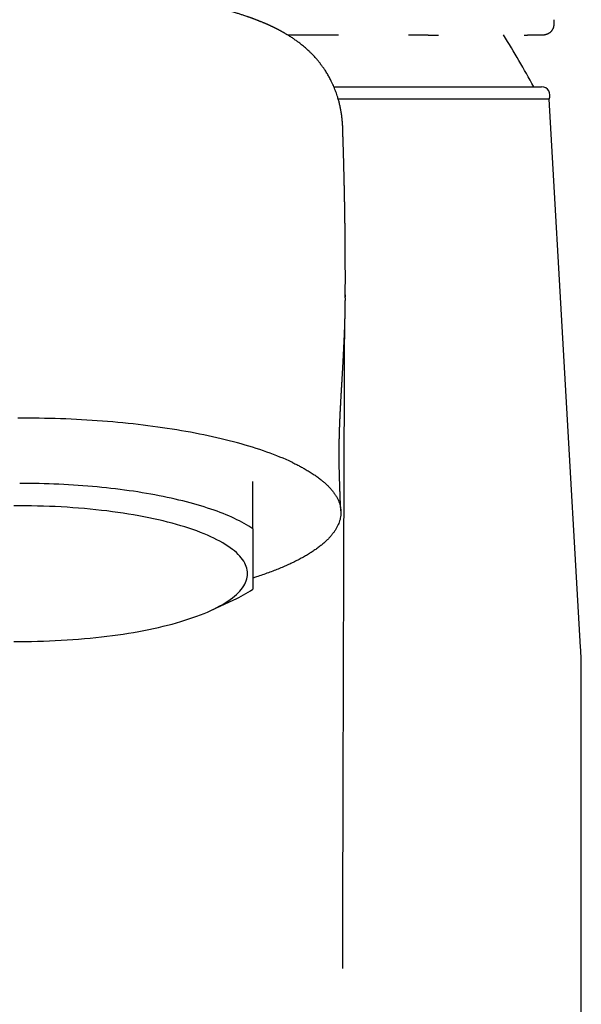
# Model space of a CAD drawing. Header units: millimetres. Extents: x 8 to 755, y 12 to 755.
# Tile 10 of 31: x 339 to 366, y 604 to 651. Entities that reach past the tile are written whole.
import ezdxf

# ---------------------------------------------------------------- set-up
doc = ezdxf.new("R2010")
doc.units = ezdxf.units.MM

msp = doc.modelspace()

# ---------------------------------------------------------------- linework, layer by layer
at = {"color": 7, "linetype": 'Continuous', "lineweight": 30}
for p, q in [((364.409, 650.493), (364.407, 650.525)), ((363.202, 649.803), (363.143, 649.803)), ((363.699, 649.803), (363.202, 649.803)), ((363.769, 649.803), (363.699, 649.803)), ((363.784, 649.805), (363.769, 649.803)), ((354.011, 647.364), (363.808, 647.364)), ((364.162, 646.778), (354.22, 646.778)), ((365.653, 620.939), (364.162, 646.778)), ((354.433, 645.326), (354.429, 645.373)), ((354.549, 637.546), (354.549, 637.457)), ((354.551, 637.416), (354.551, 637.481)), ((354.551, 637.415), (354.549, 637.286)), ((352.076, 629.636), (352.033, 629.657)), ((350.186, 626.522), (350.186, 628.755)), ((348.238, 622.682), (349.29, 623.171)), ((365.686, 574.564), (365.686, 619.788))]:
    msp.add_line(p, q, dxfattribs=at)
at = {"color": 7, "linetype": 'Continuous', "lineweight": 30, "flags": 128}
for points in [[(354.551, 637.481), (354.551, 637.526), (354.551, 637.546)], [(352.033, 629.657), (351.897, 629.72), (351.758, 629.782), (351.615, 629.844), (351.468, 629.905), (351.318, 629.965), (351.165, 630.024), (351.008, 630.083), (350.848, 630.141), (350.685, 630.198), (350.519, 630.254), (350.349, 630.31), (350.176, 630.364), (350.001, 630.418), (349.822, 630.471), (349.64, 630.523), (349.456, 630.574), (349.268, 630.624), (349.078, 630.673), (348.885, 630.721), (348.689, 630.768), (348.491, 630.814), (348.29, 630.859), (348.086, 630.904), (347.88, 630.947), (347.672, 630.989), (347.461, 631.03), (347.248, 631.07), (347.033, 631.109), (346.816, 631.147), (346.596, 631.183), (346.374, 631.219), (346.151, 631.254), (345.925, 631.287), (345.698, 631.319), (345.469, 631.35), (345.238, 631.38), (345.005, 631.409), (344.771, 631.437), (344.535, 631.463), (344.298, 631.489), (344.06, 631.513), (343.82, 631.536), (343.579, 631.558), (343.336, 631.578), (343.093, 631.597), (342.848, 631.615), (342.603, 631.632), (342.356, 631.648), (342.109, 631.662), (341.861, 631.676), (341.612, 631.687), (341.363, 631.698), (341.113, 631.708), (340.862, 631.716), (340.611, 631.723), (340.36, 631.728), (340.108, 631.733), (339.856, 631.736), (339.604, 631.738), (339.352, 631.738), (339.1, 631.738)], [(350.186, 626.522), (350.091, 626.585), (349.993, 626.647), (349.89, 626.709), (349.783, 626.77), (349.672, 626.831), (349.557, 626.891), (349.439, 626.95), (349.316, 627.009), (349.19, 627.067), (349.06, 627.124), (348.926, 627.18), (348.789, 627.236), (348.648, 627.29), (348.504, 627.344), (348.356, 627.398), (348.205, 627.45), (348.05, 627.501), (347.892, 627.552), (347.731, 627.601), (347.566, 627.65), (347.399, 627.698), (347.228, 627.744), (347.055, 627.79), (346.878, 627.835), (346.699, 627.878), (346.516, 627.921), (346.331, 627.963), (346.144, 628.003), (345.953, 628.043), (345.761, 628.081), (345.565, 628.118), (345.368, 628.154), (345.168, 628.189), (344.966, 628.223), (344.761, 628.256), (344.555, 628.287), (344.347, 628.317), (344.136, 628.347), (343.924, 628.374), (343.71, 628.401), (343.494, 628.426), (343.277, 628.451), (343.058, 628.473), (342.838, 628.495), (342.617, 628.515), (342.394, 628.534), (342.17, 628.552), (341.944, 628.569), (341.718, 628.584), (341.491, 628.598), (341.263, 628.61), (341.034, 628.622), (340.805, 628.632), (340.575, 628.64), (340.344, 628.648), (340.113, 628.654), (339.881, 628.658), (339.65, 628.662), (339.418, 628.664), (339.186, 628.664)], [(349.936, 624.407), (349.932, 624.49), (349.921, 624.574), (349.903, 624.658), (349.877, 624.741), (349.844, 624.824), (349.804, 624.907), (349.756, 624.989), (349.701, 625.071), (349.639, 625.153), (349.57, 625.234), (349.493, 625.315), (349.41, 625.395), (349.319, 625.474), (349.222, 625.552), (349.118, 625.63), (349.007, 625.707), (348.889, 625.783), (348.764, 625.858), (348.633, 625.932), (348.496, 626.005), (348.352, 626.077), (348.202, 626.148), (348.045, 626.217), (347.883, 626.286), (347.715, 626.353), (347.54, 626.419), (347.36, 626.483), (347.175, 626.546), (346.984, 626.607), (346.787, 626.667), (346.586, 626.726), (346.379, 626.782), (346.168, 626.838), (345.951, 626.891), (345.73, 626.943), (345.505, 626.993), (345.275, 627.041), (345.041, 627.088), (344.803, 627.132), (344.561, 627.175), (344.316, 627.216), (344.066, 627.255), (343.814, 627.292), (343.558, 627.327), (343.3, 627.36), (343.039, 627.391), (342.775, 627.42), (342.508, 627.447), (342.239, 627.472), (341.968, 627.495), (341.696, 627.515), (341.421, 627.534), (341.145, 627.55), (340.868, 627.564), (340.589, 627.576), (340.31, 627.586), (340.03, 627.594), (339.749, 627.599), (339.467, 627.602), (339.186, 627.604), (338.905, 627.602)], [(338.905, 621.211), (339.186, 621.21), (339.467, 621.211), (339.749, 621.214), (340.03, 621.22), (340.31, 621.227), (340.589, 621.237), (340.868, 621.249), (341.145, 621.263), (341.421, 621.28), (341.696, 621.298), (341.968, 621.319), (342.239, 621.342), (342.508, 621.366), (342.775, 621.393), (343.039, 621.422), (343.3, 621.453), (343.558, 621.486), (343.814, 621.521), (344.066, 621.558), (344.316, 621.597), (344.561, 621.638), (344.803, 621.681), (345.041, 621.726), (345.275, 621.772), (345.505, 621.82), (345.73, 621.871), (345.951, 621.922), (346.168, 621.976), (346.379, 622.031), (346.586, 622.088), (346.787, 622.146), (346.984, 622.206), (347.175, 622.268), (347.36, 622.331), (347.54, 622.395), (347.715, 622.461), (347.883, 622.528), (348.045, 622.596), (348.202, 622.666), (348.352, 622.736), (348.496, 622.808), (348.633, 622.881), (348.764, 622.955), (348.889, 623.03), (349.007, 623.107), (349.118, 623.183), (349.222, 623.261), (349.319, 623.34), (349.41, 623.419), (349.493, 623.499), (349.57, 623.579), (349.639, 623.66), (349.701, 623.742), (349.756, 623.824), (349.804, 623.907), (349.844, 623.989), (349.877, 624.073), (349.903, 624.156), (349.921, 624.239), (349.932, 624.323), (349.936, 624.407)]]:
    msp.add_lwpolyline(points, dxfattribs=at)
at = {"color": 7, "linetype": 'Continuous', "lineweight": 30}
for centre, radius, start, end in [((319.55, 623.411), 50, 28.6248, 31.8607), ((363.808, 646.964), 0.4, 332.1732, 90), ((346.656, 628.954), 6.355, 294.4844, 303.741), ((345.686, 619.788), 20, 0, 3.3019)]:
    msp.add_arc(centre, radius, start, end, dxfattribs=at)
for points, knots in [([(350.626, 650.406), (350.608, 650.413), (350.575, 650.427), (350.527, 650.446), (350.487, 650.462), (350.455, 650.474), (350.423, 650.487), (350.388, 650.5), (350.349, 650.516), (350.309, 650.531), (350.269, 650.546), (350.229, 650.561), (350.189, 650.576), (350.148, 650.591), (350.104, 650.607), (350.061, 650.622), (350.024, 650.635), (349.994, 650.646), (349.967, 650.656), (349.936, 650.666), (349.884, 650.685), (349.814, 650.709), (349.731, 650.736), (349.653, 650.762), (349.578, 650.787), (349.5, 650.812), (349.416, 650.838), (349.34, 650.861), (349.273, 650.882), (349.219, 650.898), (349.167, 650.914), (349.121, 650.927), (349.079, 650.94), (349.04, 650.951), (349.001, 650.962), (348.956, 650.975), (348.904, 650.99), (348.845, 651.006), (348.773, 651.026), (348.692, 651.048), (348.608, 651.071), (348.529, 651.092), (348.453, 651.111), (348.378, 651.131), (348.301, 651.15), (348.218, 651.171), (348.127, 651.193), (348.046, 651.213), (347.978, 651.229), (347.929, 651.24), (347.883, 651.251), (347.843, 651.26), (347.811, 651.268), (347.785, 651.274), (347.766, 651.278), (347.75, 651.282), (347.733, 651.286), (347.705, 651.292), (347.662, 651.301), (347.605, 651.314), (347.54, 651.329), (347.467, 651.344), (347.388, 651.361), (347.303, 651.379), (347.204, 651.4), (347.088, 651.423), (346.956, 651.449), (346.843, 651.471), (346.757, 651.488), (346.702, 651.498), (346.654, 651.507), (346.613, 651.514), (346.58, 651.52), (346.554, 651.525), (346.531, 651.529), (346.505, 651.534), (346.471, 651.54), (346.428, 651.548), (346.375, 651.557), (346.317, 651.567), (346.259, 651.577), (346.203, 651.587), (346.147, 651.596), (346.089, 651.606), (346.032, 651.615), (345.979, 651.624), (345.924, 651.633), (345.864, 651.643), (345.797, 651.653), (345.723, 651.665), (345.645, 651.677), (345.563, 651.689), (345.477, 651.702), (345.385, 651.715), (345.288, 651.729), (345.189, 651.743), (345.095, 651.756), (345.011, 651.767), (344.94, 651.777), (344.88, 651.784), (344.833, 651.791), (344.794, 651.795), (344.764, 651.799), (344.741, 651.802), (344.722, 651.804), (344.695, 651.808), (344.655, 651.813), (344.598, 651.82), (344.528, 651.828), (344.452, 651.837), (344.372, 651.847), (344.29, 651.856), (344.199, 651.866), (344.032, 651.885), (343.791, 651.91), (343.481, 651.94), (343.177, 651.968), (342.879, 651.992), (342.596, 652.014), (342.321, 652.033), (342.048, 652.05), (341.764, 652.066), (341.531, 652.077), (341.352, 652.086), (341.231, 652.091), (341.108, 652.096), (340.983, 652.1), (340.857, 652.105), (340.729, 652.109), (340.604, 652.112), (340.48, 652.115), (340.361, 652.118), (340.248, 652.12), (340.148, 652.122), (340.06, 652.124), (339.984, 652.125), (339.921, 652.126), (339.876, 652.126), (339.846, 652.126), (339.827, 652.127), (339.805, 652.127), (339.774, 652.127), (339.731, 652.128), (339.679, 652.128), (339.622, 652.128), (339.561, 652.129), (339.493, 652.129), (339.423, 652.129), (339.355, 652.129), (339.277, 652.129), (339.19, 652.129), (339.098, 652.129), (339.016, 652.128), (338.949, 652.128), (338.899, 652.127), (338.865, 652.127), (338.838, 652.126), (338.808, 652.126), (338.768, 652.126), (338.716, 652.125), (338.654, 652.124), (338.585, 652.123), (338.496, 652.122), (338.387, 652.119), (338.255, 652.117), (338.113, 652.113), (337.96, 652.109), (337.797, 652.104), (337.632, 652.098), (337.466, 652.091), (337.301, 652.084), (337.13, 652.076), (336.956, 652.067), (336.784, 652.058), (336.617, 652.048), (336.437, 652.037), (336.245, 652.025), (336.042, 652.01), (335.85, 651.996), (335.663, 651.981), (335.483, 651.965), (335.309, 651.95), (335.147, 651.935), (334.997, 651.92), (334.857, 651.906), (334.702, 651.89), (334.532, 651.872), (334.348, 651.851), (334.211, 651.835), (334.117, 651.824), (334.064, 651.817), (334.015, 651.811), (333.974, 651.806), (333.943, 651.802), (333.916, 651.799), (333.889, 651.795), (333.854, 651.791), (333.811, 651.786), (333.762, 651.779), (333.662, 651.766), (333.515, 651.746), (333.324, 651.719), (333.154, 651.694), (333, 651.671), (332.859, 651.649), (332.71, 651.626), (332.581, 651.604), (332.475, 651.586), (332.397, 651.573), (332.327, 651.561), (332.265, 651.55), (332.21, 651.54), (332.154, 651.53), (332.094, 651.519), (332.027, 651.507), (331.956, 651.494), (331.879, 651.479), (331.794, 651.463), (331.703, 651.445), (331.606, 651.426), (331.492, 651.403), (331.364, 651.376), (331.221, 651.346), (331.103, 651.32), (331.01, 651.3), (330.947, 651.286), (330.895, 651.274), (330.85, 651.264), (330.806, 651.254), (330.758, 651.242), (330.701, 651.229), (330.638, 651.214), (330.567, 651.197), (330.489, 651.178), (330.408, 651.158), (330.326, 651.137), (330.248, 651.117), (330.174, 651.098), (330.111, 651.082), (330.06, 651.068), (330.02, 651.057), (329.984, 651.048), (329.949, 651.038), (329.912, 651.028), (329.872, 651.017), (329.825, 651.004), (329.772, 650.989), (329.715, 650.973), (329.657, 650.957), (329.6, 650.94), (329.544, 650.924), (329.489, 650.907), (329.437, 650.892), (329.39, 650.878), (329.344, 650.864), (329.284, 650.846), (329.211, 650.823), (329.125, 650.795), (329.043, 650.769), (328.97, 650.745), (328.908, 650.724), (328.85, 650.705), (328.794, 650.686), (328.743, 650.668), (328.695, 650.651), (328.645, 650.634), (328.592, 650.615), (328.54, 650.596), (328.49, 650.578), (328.438, 650.558), (328.383, 650.538), (328.327, 650.517), (328.279, 650.498), (328.236, 650.481), (328.196, 650.466), (328.152, 650.448), (328.103, 650.429), (328.068, 650.414), (328.05, 650.407)], [0, 0, 0, 0, 0.003298, 0.006138, 0.008522, 0.010449, 0.011919, 0.014251, 0.0166, 0.018851, 0.021287, 0.023646, 0.02586, 0.028204, 0.030796, 0.03346, 0.035695, 0.037129, 0.038582, 0.040351, 0.042417, 0.047425, 0.052244, 0.056332, 0.060409, 0.064658, 0.069175, 0.074064, 0.076983, 0.079985, 0.082747, 0.085211, 0.087392, 0.089398, 0.091253, 0.093661, 0.096356, 0.099409, 0.102912, 0.107524, 0.111839, 0.115828, 0.119556, 0.123279, 0.127114, 0.131208, 0.135711, 0.140632, 0.143096, 0.145614, 0.14786, 0.149761, 0.151318, 0.15253, 0.153398, 0.154081, 0.154897, 0.155854, 0.158142, 0.160973, 0.164017, 0.167502, 0.171266, 0.175232, 0.179399, 0.185161, 0.191266, 0.197716, 0.200524, 0.203037, 0.205205, 0.207029, 0.20851, 0.209631, 0.210544, 0.211683, 0.213084, 0.215095, 0.217477, 0.220173, 0.222781, 0.225221, 0.227496, 0.230281, 0.232767, 0.234971, 0.237292, 0.239908, 0.242819, 0.246025, 0.249524, 0.252953, 0.256626, 0.260544, 0.264708, 0.269053, 0.273051, 0.276587, 0.27966, 0.282025, 0.284016, 0.285634, 0.286877, 0.287746, 0.288426, 0.289254, 0.2911, 0.293473, 0.296374, 0.299802, 0.302866, 0.306255, 0.309971, 0.313959, 0.326809, 0.33932, 0.351486, 0.363304, 0.374771, 0.385048, 0.39572, 0.406788, 0.418257, 0.422875, 0.427555, 0.432299, 0.437107, 0.441981, 0.446919, 0.451835, 0.456417, 0.46121, 0.46553, 0.469375, 0.472746, 0.475641, 0.47806, 0.480001, 0.480813, 0.4815, 0.482197, 0.483357, 0.485017, 0.487177, 0.489226, 0.491585, 0.494253, 0.496981, 0.499577, 0.502041, 0.505987, 0.50953, 0.512671, 0.515408, 0.517149, 0.518446, 0.519331, 0.520254, 0.521888, 0.523891, 0.526264, 0.528952, 0.531832, 0.536464, 0.54151, 0.54697, 0.552843, 0.559129, 0.565829, 0.571901, 0.578277, 0.58496, 0.591824, 0.598512, 0.605003, 0.611298, 0.619633, 0.627599, 0.635196, 0.642422, 0.649805, 0.65675, 0.663255, 0.669317, 0.674937, 0.680219, 0.688174, 0.695707, 0.702818, 0.705112, 0.707359, 0.709441, 0.711163, 0.71252, 0.713333, 0.714457, 0.715913, 0.7177, 0.719819, 0.722113, 0.730258, 0.738323, 0.746327, 0.752044, 0.758134, 0.764599, 0.77144, 0.775135, 0.778571, 0.781675, 0.784446, 0.786883, 0.789034, 0.791929, 0.794918, 0.798086, 0.80159, 0.805433, 0.809618, 0.814122, 0.818674, 0.825416, 0.832091, 0.838697, 0.842266, 0.845306, 0.847815, 0.849794, 0.851757, 0.854133, 0.856923, 0.860126, 0.863666, 0.867504, 0.871641, 0.875571, 0.879489, 0.883182, 0.886634, 0.889012, 0.891031, 0.892747, 0.894497, 0.896382, 0.898395, 0.900768, 0.90355, 0.906689, 0.909731, 0.912567, 0.915676, 0.918629, 0.921392, 0.923874, 0.926241, 0.928867, 0.933433, 0.938113, 0.943029, 0.946893, 0.950295, 0.953423, 0.95663, 0.959644, 0.962027, 0.964918, 0.968139, 0.971125, 0.973841, 0.976899, 0.980175, 0.983527, 0.986657, 0.988798, 0.99113, 0.99372, 0.996676, 1, 1, 1, 1]), ([(363.784, 649.804), (363.798, 649.804), (363.823, 649.805), (363.859, 649.808), (363.889, 649.811), (363.913, 649.814), (363.933, 649.817), (363.949, 649.82), (363.963, 649.823), (363.977, 649.825), (363.992, 649.829), (364.011, 649.833), (364.037, 649.84), (364.069, 649.851), (364.101, 649.864), (364.132, 649.877), (364.157, 649.891), (364.18, 649.904), (364.199, 649.917), (364.217, 649.93), (364.235, 649.945), (364.253, 649.96), (364.271, 649.979), (364.29, 650), (364.309, 650.023), (364.325, 650.046), (364.338, 650.068), (364.348, 650.087), (364.358, 650.108), (364.368, 650.132), (364.378, 650.159), (364.386, 650.183), (364.391, 650.204), (364.395, 650.221), (364.398, 650.238), (364.401, 650.254), (364.404, 650.27), (364.406, 650.287), (364.408, 650.306), (364.41, 650.331), (364.411, 650.36), (364.412, 650.395), (364.411, 650.435), (364.41, 650.464), (364.41, 650.479)], [0, 0, 0, 0, 0.044042, 0.082789, 0.116048, 0.1422, 0.163281, 0.179232, 0.192648, 0.206455, 0.22066, 0.235268, 0.263577, 0.295233, 0.329597, 0.355846, 0.381017, 0.402578, 0.420777, 0.437814, 0.453996, 0.472253, 0.490397, 0.512662, 0.535538, 0.556874, 0.576272, 0.593188, 0.607631, 0.63175, 0.656273, 0.682045, 0.697709, 0.714096, 0.730329, 0.745883, 0.760768, 0.776525, 0.798319, 0.82651, 0.860981, 0.901563, 0.948014, 1, 1, 1, 1]), ([(354.433, 645.365), (354.433, 645.374), (354.432, 645.39), (354.431, 645.413), (354.43, 645.432), (354.43, 645.448), (354.429, 645.46), (354.429, 645.472), (354.428, 645.486), (354.427, 645.503), (354.426, 645.521), (354.425, 645.54), (354.424, 645.558), (354.423, 645.575), (354.422, 645.589), (354.421, 645.603), (354.42, 645.617), (354.419, 645.636), (354.417, 645.661), (354.414, 645.694), (354.411, 645.729), (354.408, 645.765), (354.405, 645.798), (354.402, 645.829), (354.399, 645.858), (354.395, 645.887), (354.392, 645.916), (354.388, 645.946), (354.384, 645.979), (354.379, 646.016), (354.374, 646.056), (354.368, 646.094), (354.362, 646.13), (354.357, 646.164), (354.349, 646.211), (354.338, 646.276), (354.322, 646.359), (354.303, 646.444), (354.284, 646.53), (354.264, 646.612), (354.242, 646.695), (354.218, 646.781), (354.188, 646.882), (354.151, 646.995), (354.109, 647.117), (354.063, 647.238), (354.014, 647.358), (353.962, 647.475), (353.913, 647.579), (353.868, 647.67), (353.825, 647.753), (353.778, 647.839), (353.728, 647.926), (353.678, 648.01), (353.625, 648.096), (353.576, 648.171), (353.532, 648.234), (353.498, 648.283), (353.466, 648.328), (353.433, 648.372), (353.403, 648.413), (353.374, 648.451), (353.346, 648.487), (353.314, 648.526), (353.281, 648.568), (353.237, 648.621), (353.185, 648.681), (353.124, 648.75), (353.062, 648.817), (352.999, 648.883), (352.927, 648.956), (352.845, 649.035), (352.757, 649.117), (352.669, 649.195), (352.58, 649.27), (352.492, 649.343), (352.405, 649.41), (352.328, 649.469), (352.257, 649.521), (352.19, 649.568), (352.122, 649.616), (352.05, 649.665), (351.976, 649.713), (351.908, 649.756), (351.853, 649.79), (351.813, 649.815), (351.781, 649.834), (351.748, 649.853), (351.714, 649.874), (351.678, 649.895), (351.647, 649.912), (351.625, 649.925), (351.606, 649.936), (351.587, 649.946), (351.566, 649.958), (351.545, 649.97), (351.527, 649.979), (351.511, 649.988), (351.494, 649.997), (351.472, 650.009), (351.444, 650.024), (351.413, 650.04), (351.379, 650.058), (351.346, 650.075), (351.314, 650.091), (351.285, 650.107), (351.255, 650.121), (351.225, 650.136), (351.195, 650.151), (351.165, 650.166), (351.137, 650.179), (351.11, 650.192), (351.082, 650.205), (351.052, 650.219), (351.023, 650.233), (351, 650.243), (350.983, 650.251), (350.967, 650.259), (350.947, 650.267), (350.924, 650.278), (350.9, 650.289), (350.878, 650.299), (350.858, 650.307), (350.838, 650.316), (350.816, 650.325), (350.791, 650.336), (350.762, 650.349), (350.724, 650.365), (350.679, 650.384), (350.645, 650.398), (350.626, 650.406)], [0, 0, 0, 0, 0.005891, 0.010973, 0.015245, 0.018704, 0.021349, 0.023642, 0.026789, 0.030425, 0.034546, 0.038556, 0.042659, 0.046032, 0.048933, 0.051808, 0.054666, 0.057589, 0.063443, 0.0701, 0.077479, 0.084792, 0.091176, 0.097081, 0.102737, 0.108358, 0.113843, 0.119158, 0.125381, 0.132735, 0.140113, 0.14731, 0.153921, 0.159987, 0.165603, 0.179616, 0.194684, 0.209785, 0.22491, 0.23921, 0.25262, 0.267704, 0.283554, 0.304447, 0.325135, 0.345685, 0.366158, 0.386528, 0.406158, 0.419012, 0.432408, 0.447758, 0.46205, 0.475967, 0.489926, 0.504844, 0.514011, 0.522103, 0.529722, 0.537312, 0.544908, 0.550883, 0.557076, 0.563792, 0.571466, 0.579111, 0.591842, 0.604221, 0.616581, 0.628921, 0.641275, 0.658318, 0.674811, 0.690096, 0.705677, 0.721525, 0.736, 0.749654, 0.760291, 0.771264, 0.78229, 0.793503, 0.805713, 0.817167, 0.82542, 0.831186, 0.835746, 0.840041, 0.846098, 0.851607, 0.856233, 0.859844, 0.86185, 0.864629, 0.868206, 0.8715, 0.873965, 0.87593, 0.878531, 0.881844, 0.885569, 0.890879, 0.895254, 0.900231, 0.905198, 0.909033, 0.913114, 0.917746, 0.9218, 0.926217, 0.930368, 0.933839, 0.937503, 0.941864, 0.946566, 0.949492, 0.951641, 0.953594, 0.956301, 0.959778, 0.963373, 0.966477, 0.969088, 0.971366, 0.974368, 0.977748, 0.981708, 0.986724, 0.992821, 1, 1, 1, 1]), ([(352.519, 649.803), (352.401, 649.803), (352.174, 649.803), (351.943, 649.803), (351.832, 649.803)], [0, 0, 0, 0, 0.5176686, 1, 1, 1, 1]), ([(354.225, 649.803), (354.114, 649.803), (353.889, 649.803), (353.545, 649.803), (353.192, 649.803), (352.834, 649.803), (352.45, 649.803), (352.116, 649.803), (351.901, 649.803), (351.832, 649.803)], [0, 0, 0, 0, 0.14361, 0.291878, 0.440578, 0.589756, 0.739456, 0.916621, 1, 1, 1, 1]), ([(358.463, 649.803), (358.377, 649.803), (358.188, 649.803), (357.884, 649.803), (357.658, 649.803), (357.537, 649.803), (357.529, 649.803)], [0, 0, 0, 0, 0.283652, 0.628759, 0.974579, 1, 1, 1, 1]), ([(358.46, 649.803), (358.467, 649.803), (358.481, 649.803), (358.505, 649.803), (358.531, 649.803), (358.56, 649.803), (358.592, 649.803), (358.625, 649.803), (358.657, 649.803), (358.69, 649.803), (358.724, 649.803), (358.763, 649.803), (358.805, 649.803), (358.852, 649.803), (358.901, 649.803), (358.936, 649.803), (358.954, 649.803), (358.955, 649.803)], [0, 0, 0, 0, 0.043057, 0.085092, 0.138713, 0.198634, 0.262249, 0.329163, 0.397075, 0.454314, 0.5277, 0.603935, 0.689478, 0.785752, 0.889515, 0.995087, 1, 1, 1, 1]), ([(362.997, 649.803), (362.998, 649.803), (363.008, 649.803), (363.031, 649.803), (363.064, 649.803), (363.101, 649.803), (363.129, 649.803), (363.143, 649.803)], [0, 0, 0, 0, 0.039644, 0.251558, 0.493951, 0.738316, 1, 1, 1, 1]), ([(354.549, 637.457), (354.55, 637.465), (354.55, 637.481), (354.55, 637.505), (354.55, 637.527), (354.55, 637.546), (354.55, 637.562), (354.55, 637.573), (354.55, 637.587), (354.55, 637.6), (354.55, 637.616), (354.55, 637.635), (354.55, 637.657), (354.55, 637.686), (354.551, 637.722), (354.551, 637.767), (354.551, 637.813), (354.551, 637.861), (354.551, 637.914), (354.551, 637.974), (354.551, 638.039), (354.552, 638.104), (354.552, 638.168), (354.552, 638.233), (354.552, 638.296), (354.552, 638.365), (354.552, 638.44), (354.552, 638.523), (354.552, 638.607), (354.552, 638.691), (354.551, 638.762), (354.551, 638.819), (354.551, 638.863), (354.551, 638.905), (354.551, 638.95), (354.551, 638.999), (354.551, 639.047), (354.551, 639.087), (354.55, 639.119), (354.55, 639.153), (354.55, 639.193), (354.55, 639.239), (354.55, 639.296), (354.549, 639.358), (354.549, 639.419), (354.549, 639.474), (354.549, 639.524), (354.548, 639.575), (354.548, 639.632), (354.547, 639.718), (354.547, 639.829), (354.546, 639.957), (354.545, 640.074), (354.544, 640.182), (354.543, 640.286), (354.542, 640.396), (354.54, 640.516), (354.539, 640.62), (354.538, 640.706), (354.537, 640.77), (354.536, 640.837), (354.536, 640.905), (354.535, 640.976), (354.534, 641.048), (354.533, 641.119), (354.532, 641.186), (354.531, 641.245), (354.53, 641.294), (354.53, 641.327), (354.529, 641.349), (354.529, 641.366), (354.529, 641.391), (354.528, 641.424), (354.527, 641.491), (354.526, 641.585), (354.524, 641.7), (354.522, 641.805), (354.52, 641.9), (354.519, 641.993), (354.517, 642.084), (354.515, 642.174), (354.514, 642.246), (354.513, 642.301), (354.512, 642.345), (354.511, 642.39), (354.51, 642.439), (354.509, 642.494), (354.507, 642.56), (354.506, 642.635), (354.504, 642.716), (354.502, 642.803), (354.5, 642.892), (354.498, 642.978), (354.496, 643.058), (354.495, 643.126), (354.493, 643.184), (354.492, 643.234), (354.491, 643.286), (354.489, 643.335), (354.488, 643.379), (354.487, 643.414), (354.487, 643.445), (354.486, 643.479), (354.485, 643.52), (354.484, 643.566), (354.482, 643.618), (354.481, 643.673), (354.479, 643.728), (354.478, 643.777), (354.477, 643.817), (354.476, 643.851), (354.475, 643.884), (354.474, 643.925), (354.473, 643.973), (354.471, 644.026), (354.47, 644.081), (354.468, 644.135), (354.466, 644.188), (354.465, 644.239), (354.464, 644.284), (354.463, 644.322), (354.462, 644.352), (354.461, 644.385), (354.459, 644.426), (354.458, 644.479), (354.456, 644.542), (354.454, 644.604), (354.452, 644.665), (354.45, 644.718), (354.449, 644.77), (354.447, 644.816), (354.445, 644.88), (354.443, 644.965), (354.439, 645.073), (354.435, 645.185), (354.432, 645.27), (354.431, 645.318), (354.431, 645.326)], [0, 0, 0, 0, 0.0088, 0.016285, 0.022317, 0.026942, 0.029166, 0.030938, 0.032369, 0.034197, 0.036138, 0.038318, 0.041323, 0.044871, 0.051074, 0.056653, 0.06278, 0.068612, 0.074949, 0.082919, 0.091258, 0.09935, 0.107374, 0.115207, 0.123306, 0.130973, 0.140832, 0.151369, 0.161948, 0.172352, 0.182336, 0.188443, 0.19392, 0.198795, 0.204126, 0.210444, 0.217287, 0.221788, 0.225444, 0.22948, 0.234434, 0.240308, 0.246752, 0.255668, 0.263307, 0.269808, 0.276014, 0.28213, 0.289076, 0.297159, 0.314443, 0.330519, 0.345161, 0.358403, 0.370822, 0.384333, 0.399325, 0.415797, 0.423513, 0.431514, 0.439802, 0.448376, 0.457237, 0.466384, 0.475546, 0.483602, 0.491491, 0.497692, 0.502204, 0.503761, 0.505836, 0.508931, 0.513048, 0.518186, 0.533787, 0.548163, 0.561282, 0.573144, 0.58375, 0.596179, 0.607451, 0.617567, 0.623081, 0.628323, 0.633862, 0.63977, 0.646676, 0.654803, 0.664264, 0.67486, 0.685066, 0.697033, 0.707855, 0.717536, 0.726956, 0.733079, 0.739356, 0.745788, 0.752269, 0.757981, 0.762023, 0.765499, 0.769607, 0.77473, 0.780763, 0.78691, 0.794087, 0.801192, 0.807612, 0.812558, 0.816038, 0.820136, 0.825195, 0.831216, 0.838022, 0.844934, 0.851889, 0.858301, 0.864748, 0.870718, 0.875391, 0.87878, 0.881986, 0.887592, 0.894152, 0.901849, 0.910979, 0.917455, 0.924471, 0.93105, 0.936711, 0.941622, 0.954992, 0.96826, 0.982074, 0.996857, 1, 1, 1, 1]), ([(354.34, 627.374), (354.339, 627.38), (354.338, 627.405), (354.335, 627.446), (354.332, 627.499), (354.33, 627.546), (354.328, 627.586), (354.326, 627.616), (354.325, 627.64), (354.324, 627.663), (354.322, 627.689), (354.321, 627.723), (354.319, 627.758), (354.318, 627.79), (354.317, 627.817), (354.315, 627.845), (354.314, 627.878), (354.313, 627.915), (354.311, 627.951), (354.31, 627.983), (354.309, 628.014), (354.307, 628.051), (354.306, 628.09), (354.305, 628.13), (354.303, 628.172), (354.302, 628.216), (354.3, 628.26), (354.299, 628.304), (354.297, 628.348), (354.296, 628.399), (354.294, 628.461), (354.291, 628.527), (354.289, 628.591), (354.288, 628.649), (354.286, 628.709), (354.283, 628.774), (354.281, 628.83), (354.28, 628.874), (354.279, 628.906), (354.278, 628.936), (354.277, 628.969), (354.276, 629.001), (354.275, 629.029), (354.274, 629.051), (354.274, 629.07), (354.273, 629.092), (354.272, 629.119), (354.271, 629.158), (354.27, 629.203), (354.269, 629.257), (354.268, 629.314), (354.267, 629.373), (354.265, 629.439), (354.264, 629.504), (354.263, 629.565), (354.263, 629.615), (354.262, 629.655), (354.262, 629.691), (354.262, 629.724), (354.261, 629.755), (354.261, 629.784), (354.261, 629.817), (354.261, 629.854), (354.261, 629.894), (354.261, 629.931), (354.26, 629.964), (354.26, 629.992), (354.26, 630.018), (354.26, 630.044), (354.26, 630.075), (354.26, 630.109), (354.261, 630.142), (354.261, 630.171), (354.261, 630.198), (354.261, 630.228), (354.261, 630.26), (354.261, 630.291), (354.262, 630.317), (354.262, 630.339), (354.262, 630.364), (354.262, 630.396), (354.263, 630.436), (354.263, 630.479), (354.264, 630.52), (354.264, 630.561), (354.265, 630.605), (354.266, 630.648), (354.266, 630.686), (354.267, 630.714), (354.267, 630.739), (354.268, 630.764), (354.269, 630.793), (354.269, 630.825), (354.27, 630.86), (354.271, 630.895), (354.272, 630.927), (354.273, 630.958), (354.273, 630.992), (354.275, 631.03), (354.276, 631.067), (354.277, 631.099), (354.277, 631.126), (354.278, 631.151), (354.279, 631.176), (354.28, 631.205), (354.281, 631.241), (354.282, 631.279), (354.284, 631.316), (354.285, 631.347), (354.286, 631.375), (354.287, 631.403), (354.288, 631.446), (354.291, 631.504), (354.293, 631.575), (354.296, 631.631), (354.298, 631.672), (354.299, 631.698), (354.3, 631.724), (354.301, 631.753), (354.303, 631.789), (354.305, 631.83), (354.307, 631.873), (354.308, 631.911), (354.31, 631.942), (354.311, 631.971), (354.313, 632.002), (354.316, 632.059), (354.319, 632.133), (354.324, 632.227), (354.329, 632.318), (354.334, 632.419), (354.34, 632.522), (354.345, 632.612), (354.35, 632.691), (354.353, 632.755), (354.357, 632.826), (354.361, 632.882), (354.363, 632.927), (354.365, 632.954), (354.366, 632.981), (354.368, 633.01), (354.37, 633.039), (354.371, 633.064), (354.373, 633.088), (354.374, 633.115), (354.376, 633.146), (354.378, 633.178), (354.38, 633.207), (354.381, 633.234), (354.383, 633.263), (354.385, 633.295), (354.387, 633.325), (354.388, 633.348), (354.389, 633.365), (354.39, 633.382), (354.391, 633.403), (354.393, 633.428), (354.394, 633.455), (354.396, 633.478), (354.397, 633.505), (354.399, 633.54), (354.402, 633.584), (354.405, 633.628), (354.407, 633.67), (354.409, 633.71), (354.412, 633.755), (354.415, 633.802), (354.418, 633.861), (354.422, 633.928), (354.426, 634.006), (354.431, 634.085), (354.435, 634.164), (354.44, 634.246), (354.444, 634.321), (354.448, 634.399), (354.452, 634.471), (354.456, 634.547), (354.46, 634.615), (354.463, 634.681), (354.467, 634.748), (354.469, 634.799), (354.471, 634.836), (354.472, 634.855), (354.473, 634.872), (354.474, 634.89), (354.475, 634.911), (354.476, 634.936), (354.478, 634.963), (354.479, 634.989), (354.48, 635.011), (354.481, 635.031), (354.482, 635.05), (354.484, 635.091), (354.487, 635.148), (354.49, 635.223), (354.494, 635.295), (354.497, 635.368), (354.5, 635.442), (354.503, 635.5), (354.505, 635.545), (354.506, 635.575), (354.508, 635.607), (354.509, 635.639), (354.51, 635.665), (354.511, 635.689), (354.512, 635.713), (354.513, 635.739), (354.514, 635.767), (354.515, 635.795), (354.516, 635.819), (354.517, 635.841), (354.518, 635.863), (354.519, 635.888), (354.52, 635.915), (354.521, 635.942), (354.521, 635.966), (354.522, 635.988), (354.523, 636.008), (354.524, 636.027), (354.524, 636.048), (354.525, 636.07), (354.526, 636.092), (354.526, 636.109), (354.527, 636.124), (354.527, 636.137), (354.528, 636.15), (354.528, 636.163), (354.528, 636.178), (354.529, 636.198), (354.53, 636.219), (354.53, 636.24), (354.531, 636.261), (354.532, 636.284), (354.532, 636.309), (354.533, 636.337), (354.534, 636.364), (354.535, 636.387), (354.535, 636.405), (354.536, 636.423), (354.536, 636.443), (354.537, 636.466), (354.537, 636.488), (354.538, 636.506), (354.538, 636.521), (354.538, 636.539), (354.539, 636.564), (354.54, 636.598), (354.541, 636.637), (354.542, 636.679), (354.543, 636.722), (354.543, 636.762), (354.544, 636.803), (354.545, 636.844), (354.545, 636.886), (354.546, 636.927), (354.547, 636.964), (354.547, 636.999), (354.548, 637.033), (354.548, 637.068), (354.548, 637.102), (354.549, 637.135), (354.549, 637.164), (354.549, 637.192), (354.55, 637.218), (354.55, 637.239), (354.55, 637.256), (354.55, 637.268), (354.55, 637.279), (354.55, 637.286), (354.55, 637.286)], [0, 0, 0, 0, 0.001412, 0.005921, 0.009935, 0.014274, 0.017155, 0.019624, 0.021508, 0.023127, 0.025067, 0.028034, 0.031196, 0.03375, 0.035674, 0.03775, 0.040447, 0.04368, 0.046598, 0.048994, 0.0512, 0.054179, 0.057684, 0.060558, 0.063494, 0.067653, 0.070924, 0.074091, 0.077883, 0.081273, 0.086126, 0.092379, 0.096557, 0.100841, 0.105911, 0.110395, 0.115882, 0.118615, 0.120907, 0.123235, 0.125875, 0.128762, 0.131187, 0.132877, 0.134172, 0.135932, 0.138271, 0.141052, 0.145581, 0.14962, 0.154323, 0.159494, 0.164248, 0.170318, 0.17577, 0.179688, 0.182723, 0.185768, 0.188592, 0.191103, 0.19332, 0.195993, 0.199169, 0.202665, 0.205781, 0.208484, 0.210896, 0.2129, 0.214934, 0.217529, 0.220689, 0.223591, 0.22585, 0.22795, 0.230435, 0.23341, 0.236114, 0.238313, 0.240064, 0.24184, 0.244792, 0.248194, 0.2522, 0.255942, 0.258875, 0.262577, 0.267223, 0.270249, 0.272485, 0.274508, 0.276721, 0.279148, 0.281936, 0.285115, 0.28836, 0.291184, 0.293607, 0.296589, 0.300201, 0.303559, 0.306355, 0.308684, 0.310884, 0.312979, 0.31539, 0.318567, 0.322468, 0.325837, 0.328519, 0.330794, 0.333282, 0.335998, 0.342278, 0.349022, 0.355092, 0.357654, 0.360063, 0.362323, 0.364741, 0.367724, 0.372213, 0.376274, 0.37963, 0.382469, 0.385043, 0.387644, 0.390859, 0.400886, 0.408132, 0.417149, 0.426416, 0.436353, 0.446205, 0.451914, 0.458861, 0.464464, 0.472144, 0.474987, 0.477295, 0.479902, 0.482833, 0.48568, 0.488084, 0.490073, 0.492623, 0.495763, 0.499136, 0.501956, 0.504259, 0.506907, 0.510168, 0.513475, 0.515448, 0.516861, 0.518361, 0.520421, 0.523043, 0.525728, 0.528041, 0.529979, 0.53348, 0.538097, 0.542664, 0.546462, 0.550365, 0.554923, 0.559787, 0.563869, 0.572473, 0.58004, 0.587447, 0.596346, 0.604313, 0.612784, 0.619686, 0.628769, 0.635579, 0.643633, 0.650638, 0.657059, 0.665073, 0.667382, 0.66932, 0.671185, 0.673091, 0.675296, 0.678129, 0.681371, 0.684362, 0.686687, 0.688815, 0.690874, 0.693235, 0.702575, 0.710137, 0.718977, 0.727222, 0.735265, 0.744845, 0.747817, 0.751194, 0.755464, 0.759399, 0.762417, 0.765077, 0.767803, 0.770942, 0.774691, 0.778098, 0.781006, 0.783644, 0.786155, 0.789156, 0.792833, 0.796328, 0.799366, 0.802078, 0.804612, 0.80682, 0.80957, 0.812724, 0.815507, 0.8178, 0.819654, 0.821318, 0.82293, 0.824525, 0.826538, 0.829103, 0.832213, 0.835183, 0.8376, 0.840693, 0.844214, 0.848088, 0.852092, 0.85515, 0.85766, 0.859913, 0.862743, 0.866201, 0.869503, 0.87209, 0.873997, 0.875885, 0.880001, 0.884982, 0.890941, 0.897522, 0.904123, 0.910469, 0.916258, 0.92346, 0.930275, 0.936877, 0.94356, 0.949054, 0.954976, 0.961037, 0.967126, 0.973193, 0.978718, 0.983562, 0.988298, 0.99354, 0.995637, 0.997777, 0.99995, 1, 1, 1, 1]), ([(354.426, 605.784), (354.427, 605.978), (354.428, 606.366), (354.429, 606.946), (354.431, 607.525), (354.433, 608.1), (354.434, 608.672), (354.436, 609.241), (354.437, 609.807), (354.439, 610.37), (354.44, 610.93), (354.442, 611.487), (354.443, 612.041), (354.445, 612.591), (354.446, 613.139), (354.448, 613.683), (354.449, 614.224), (354.451, 614.762), (354.452, 615.297), (354.454, 615.829), (354.455, 616.358), (354.457, 616.883), (354.458, 617.406), (354.46, 617.925), (354.462, 618.441), (354.463, 618.954), (354.465, 619.464), (354.466, 619.97), (354.468, 620.474), (354.469, 620.974), (354.471, 621.472), (354.472, 621.966), (354.474, 622.456), (354.475, 622.944), (354.477, 623.429), (354.479, 623.91), (354.48, 624.388), (354.482, 624.863), (354.483, 625.335), (354.485, 625.804), (354.486, 626.269), (354.488, 626.732), (354.489, 627.191), (354.491, 627.647), (354.493, 628.099), (354.494, 628.549), (354.496, 628.995), (354.497, 629.438), (354.499, 629.878), (354.5, 630.315), (354.502, 630.748), (354.504, 631.178), (354.505, 631.605), (354.507, 632.029), (354.508, 632.45), (354.51, 632.867), (354.511, 633.281), (354.513, 633.692), (354.515, 634.1), (354.516, 634.504), (354.518, 634.905), (354.519, 635.303), (354.521, 635.664), (354.522, 635.891), (354.522, 635.987)], [0, 0, 0, 0, 0.016073, 0.032276, 0.04848, 0.064683, 0.080886, 0.097089, 0.113293, 0.129495, 0.145698, 0.161901, 0.178104, 0.194306, 0.210509, 0.226711, 0.242913, 0.259115, 0.275317, 0.291519, 0.307721, 0.323923, 0.340124, 0.356325, 0.372527, 0.388728, 0.404929, 0.421129, 0.43733, 0.45353, 0.469731, 0.485931, 0.502131, 0.518331, 0.53453, 0.55073, 0.566929, 0.583128, 0.599327, 0.615525, 0.631724, 0.647922, 0.66412, 0.680318, 0.696515, 0.712713, 0.72891, 0.745107, 0.761303, 0.777499, 0.793695, 0.809891, 0.826086, 0.842281, 0.858476, 0.874671, 0.890865, 0.907059, 0.923252, 0.939445, 0.955638, 0.97183, 0.988022, 1, 1, 1, 1]), ([(352.076, 629.636), (352.138, 629.606), (352.262, 629.546), (352.439, 629.454), (352.621, 629.355), (352.807, 629.247), (352.992, 629.131), (353.167, 629.013), (353.33, 628.894), (353.474, 628.779), (353.6, 628.67), (353.71, 628.567), (353.816, 628.457), (353.917, 628.342), (354.011, 628.221), (354.094, 628.099), (354.165, 627.976), (354.224, 627.853), (354.271, 627.73), (354.307, 627.605), (354.33, 627.486), (354.336, 627.409), (354.339, 627.374)], [0, 0, 0, 0, 0.044323, 0.088652, 0.132976, 0.186816, 0.24069, 0.294574, 0.348446, 0.402285, 0.447757, 0.493236, 0.538708, 0.590748, 0.64282, 0.694902, 0.746974, 0.799014, 0.850997, 0.90298, 0.956624, 1, 1, 1, 1]), ([(354.341, 627.35), (354.341, 627.307), (354.343, 627.221), (354.328, 627.09), (354.303, 626.963), (354.265, 626.838), (354.218, 626.717), (354.159, 626.596), (354.089, 626.475), (354.007, 626.353), (353.913, 626.232), (353.809, 626.112), (353.693, 625.993), (353.566, 625.874), (353.427, 625.756), (353.277, 625.638), (353.116, 625.522), (352.945, 625.408), (352.764, 625.296), (352.572, 625.184), (352.369, 625.074), (352.154, 624.965), (351.928, 624.857), (351.693, 624.752), (351.448, 624.648), (351.191, 624.546), (350.924, 624.446), (350.644, 624.347), (350.398, 624.265), (350.242, 624.216), (350.186, 624.199)], [0, 0, 0, 0, 0.036958, 0.074761, 0.112564, 0.147676, 0.182794, 0.217906, 0.253603, 0.289328, 0.325065, 0.360804, 0.396528, 0.432226, 0.468564, 0.50491, 0.541248, 0.577081, 0.61292, 0.648752, 0.685202, 0.721681, 0.758175, 0.794668, 0.831146, 0.867596, 0.904735, 0.941882, 0.979021, 1, 1, 1, 1]), ([(350.186, 626.522), (350.186, 626.436), (350.186, 626.264), (350.186, 626.019), (350.186, 625.785), (350.186, 625.562), (350.186, 625.35), (350.186, 625.155), (350.186, 624.975), (350.186, 624.81), (350.186, 624.656), (350.186, 624.513), (350.186, 624.381), (350.186, 624.26), (350.186, 624.149), (350.186, 624.05), (350.186, 623.961), (350.186, 623.883), (350.186, 623.815), (350.186, 623.757), (350.186, 623.708), (350.186, 623.682), (350.186, 623.67)], [0, 0, 0, 0, 0.05335, 0.106403, 0.159158, 0.211627, 0.263833, 0.315809, 0.364643, 0.413349, 0.461972, 0.510558, 0.559155, 0.607809, 0.656568, 0.705472, 0.754559, 0.803863, 0.85252, 0.901425, 0.950586, 1, 1, 1, 1])]:
    msp.add_open_spline(points, degree=3, knots=knots, dxfattribs=at)

doc.saveas('drawing.dxf')
